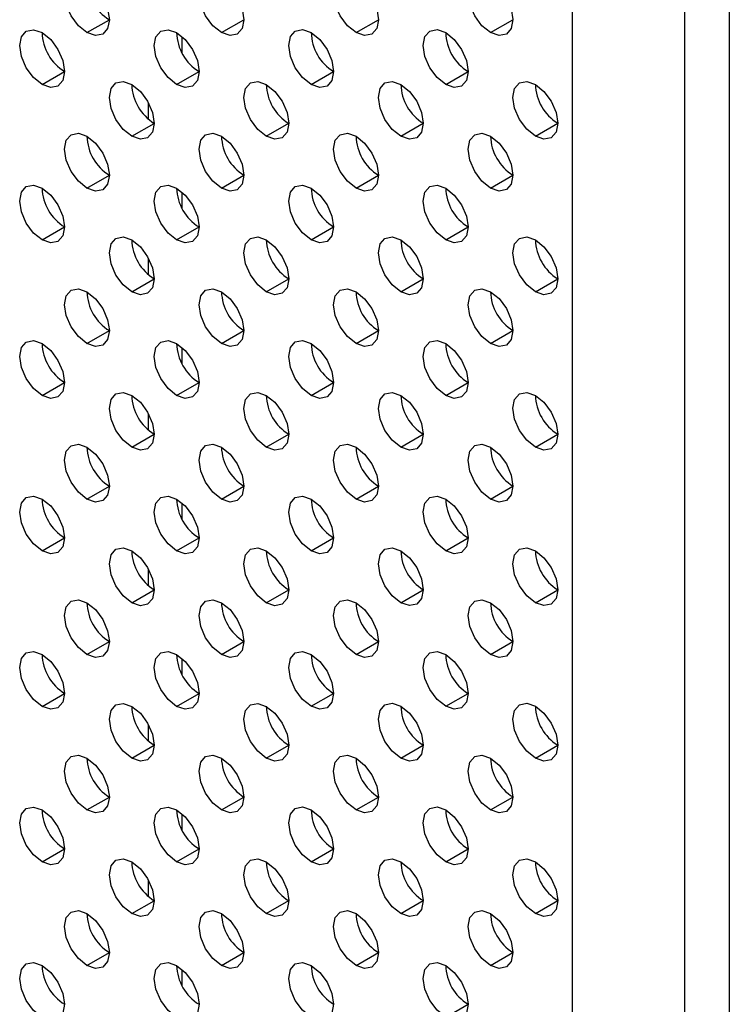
# Model space of a CAD drawing. Header units: millimetres. Extents: x 0 to 1118, y 0 to 864.
# Tile 98 of 256: x 884.2 to 887.93, y 603.44 to 608.61. Entities that reach past the tile are written whole.
import ezdxf

# ---------------------------------------------------------------- set-up
doc = ezdxf.new("R2010")
doc.units = ezdxf.units.MM

msp = doc.modelspace()

# ---------------------------------------------------------------- linework, layer by layer
at = {"color": 7, "linetype": 'Continuous', "lineweight": 25}
for p, q in [((887.1088, 567.1461), (887.1088, 614.7506)), ((887.698, 614.5465), (887.698, 566.6698)), ((887.9337, 614.5465), (887.9337, 566.6698)), ((884.5573, 608.541), (884.6751, 608.609)), ((885.2644, 608.5411), (885.3822, 608.6091)), ((885.9715, 608.5411), (886.0893, 608.6092)), ((886.6786, 608.5412), (886.7964, 608.6092)), ((885.0581, 608.434), (885.0581, 608.5197)), ((884.3216, 608.2688), (884.4394, 608.3368)), ((885.0287, 608.2689), (885.1465, 608.3369)), ((885.7358, 608.2689), (885.8536, 608.337)), ((886.4429, 608.269), (886.5607, 608.337)), ((884.8814, 608.086), (884.8814, 608.1717)), ((884.793, 607.9967), (884.9108, 608.0647)), ((885.5001, 607.9967), (885.6179, 608.0648)), ((886.2072, 607.9968), (886.325, 608.0648)), ((886.9143, 607.9969), (887.0321, 608.0649)), ((884.5573, 607.7245), (884.6751, 607.7925)), ((885.2644, 607.7245), (885.3822, 607.7926)), ((885.9715, 607.7246), (886.0893, 607.7926)), ((886.6786, 607.7247), (886.7964, 607.7927)), ((885.0581, 607.6175), (885.0581, 607.7032)), ((884.3216, 607.4523), (884.4394, 607.5203)), ((885.0287, 607.4523), (885.1465, 607.5204)), ((885.7358, 607.4524), (885.8536, 607.5204)), ((886.4429, 607.4525), (886.5607, 607.5205)), ((884.8814, 607.2695), (884.8814, 607.3552)), ((884.793, 607.1801), (884.9108, 607.2482)), ((885.5001, 607.1802), (885.6179, 607.2482)), ((886.2072, 607.1803), (886.325, 607.2483)), ((886.9143, 607.1803), (887.0321, 607.2484)), ((884.5573, 606.9079), (884.6751, 606.976)), ((885.2644, 606.908), (885.3822, 606.976)), ((885.9715, 606.908), (886.0893, 606.9761)), ((886.6786, 606.9081), (886.7964, 606.9761)), ((885.0581, 606.8009), (885.0581, 606.8866)), ((884.3216, 606.6357), (884.4394, 606.7037)), ((885.0287, 606.6358), (885.1465, 606.7038)), ((885.7358, 606.6358), (885.8536, 606.7039)), ((886.4429, 606.6359), (886.5607, 606.7039)), ((884.8814, 606.4529), (884.8814, 606.5387)), ((884.793, 606.3636), (884.9108, 606.4316)), ((885.5001, 606.3636), (885.6179, 606.4317)), ((886.2072, 606.3637), (886.325, 606.4317)), ((886.9143, 606.3638), (887.0321, 606.4318)), ((884.5573, 606.0914), (884.6751, 606.1594)), ((885.2644, 606.0914), (885.3822, 606.1595)), ((885.9715, 606.0915), (886.0893, 606.1595)), ((886.6786, 606.0916), (886.7964, 606.1596)), ((885.0581, 605.9844), (885.0581, 606.0701)), ((884.3216, 605.8192), (884.4394, 605.8872)), ((885.0287, 605.8192), (885.1465, 605.8873)), ((885.7358, 605.8193), (885.8536, 605.8873)), ((886.4429, 605.8194), (886.5607, 605.8874)), ((884.8814, 605.6364), (884.8814, 605.7221)), ((884.793, 605.547), (884.9108, 605.6151)), ((885.5001, 605.5471), (885.6179, 605.6151)), ((886.2072, 605.5472), (886.325, 605.6152)), ((886.9143, 605.5472), (887.0321, 605.6153)), ((884.5573, 605.2748), (884.6751, 605.3429)), ((885.2644, 605.2749), (885.3822, 605.3429)), ((885.9715, 605.275), (886.0893, 605.343)), ((886.6786, 605.275), (886.7964, 605.3431)), ((885.0581, 605.1678), (885.0581, 605.2535)), ((884.3216, 605.0026), (884.4394, 605.0707)), ((885.0287, 605.0027), (885.1465, 605.0707)), ((885.7358, 605.0028), (885.8536, 605.0708)), ((886.4429, 605.0028), (886.5607, 605.0709)), ((884.8814, 604.8199), (884.8814, 604.9056)), ((884.793, 604.7305), (884.9108, 604.7985)), ((885.5001, 604.7306), (885.6179, 604.7986)), ((886.2072, 604.7306), (886.325, 604.7987)), ((886.9143, 604.7307), (887.0321, 604.7987)), ((884.5573, 604.4583), (884.6751, 604.5263)), ((885.2644, 604.4584), (885.3822, 604.5264)), ((885.9715, 604.4584), (886.0893, 604.5265)), ((886.6786, 604.4585), (886.7964, 604.5265)), ((885.0581, 604.3513), (885.0581, 604.437)), ((884.3216, 604.1861), (884.4394, 604.2541)), ((885.0287, 604.1862), (885.1465, 604.2542)), ((885.7358, 604.1862), (885.8536, 604.2543)), ((886.4429, 604.1863), (886.5607, 604.2543)), ((884.8814, 604.0033), (884.8814, 604.089)), ((884.793, 603.914), (884.9108, 603.982)), ((885.5001, 603.914), (885.6179, 603.9821)), ((886.2072, 603.9141), (886.325, 603.9821)), ((886.9143, 603.9142), (887.0321, 603.9822)), ((884.5573, 603.6418), (884.6751, 603.7098)), ((885.2644, 603.6418), (885.3822, 603.7099)), ((885.9715, 603.6419), (886.0893, 603.7099)), ((886.6786, 603.642), (886.7964, 603.71)), ((885.0581, 603.5348), (885.0581, 603.6205)), ((886.4429, 603.3698), (886.5607, 603.4378))]:
    msp.add_line(p, q, dxfattribs=at)
at = {"color": 7, "linetype": 'Continuous', "lineweight": 25, "flags": 128}
for points in [[(884.5573, 608.541), (884.5122, 608.5774), (884.4739, 608.629), (884.4484, 608.6879), (884.4394, 608.7451), (884.4484, 608.792), (884.4739, 608.8214), (884.5122, 608.8289), (884.5573, 608.8132)], [(885.2644, 608.5411), (885.2193, 608.5775), (885.181, 608.629), (885.1555, 608.6879), (885.1465, 608.7452), (885.1555, 608.7921), (885.181, 608.8215), (885.2193, 608.8289), (885.2644, 608.8132)], [(885.9715, 608.5411), (885.9264, 608.5775), (885.8882, 608.6291), (885.8626, 608.688), (885.8536, 608.7453), (885.8626, 608.7922), (885.8882, 608.8216), (885.9264, 608.829), (885.9715, 608.8133)], [(886.6786, 608.5412), (886.6335, 608.5776), (886.5953, 608.6292), (886.5697, 608.6881), (886.5607, 608.7453), (886.5697, 608.7922), (886.5953, 608.8216), (886.6335, 608.8291), (886.6786, 608.8134)], [(884.5573, 608.8132), (884.6024, 608.7768), (884.6406, 608.7252), (884.6662, 608.6663), (884.6751, 608.6091), (884.6662, 608.5622), (884.6406, 608.5328), (884.6024, 608.5253), (884.5573, 608.541)], [(885.2644, 608.8132), (885.3095, 608.7769), (885.3477, 608.7253), (885.3733, 608.6664), (885.3822, 608.6091), (885.3733, 608.5622), (885.3477, 608.5328), (885.3095, 608.5254), (885.2644, 608.5411)], [(885.9715, 608.8133), (886.0166, 608.7769), (886.0548, 608.7253), (886.0804, 608.6664), (886.0893, 608.6092), (886.0804, 608.5623), (886.0548, 608.5329), (886.0166, 608.5255), (885.9715, 608.5411)], [(886.6786, 608.8134), (886.7237, 608.777), (886.7619, 608.7254), (886.7875, 608.6665), (886.7964, 608.6093), (886.7875, 608.5624), (886.7619, 608.533), (886.7237, 608.5255), (886.6786, 608.5412)], [(884.3216, 608.2688), (884.2765, 608.3052), (884.2382, 608.3568), (884.2127, 608.4157), (884.2037, 608.4729), (884.2127, 608.5198), (884.2382, 608.5492), (884.2765, 608.5567), (884.3216, 608.541)], [(884.3216, 608.541), (884.3667, 608.5046), (884.4049, 608.453), (884.4305, 608.3941), (884.4394, 608.3369), (884.4305, 608.29), (884.4049, 608.2605), (884.3667, 608.2531), (884.3216, 608.2688)], [(885.0287, 608.2689), (884.9836, 608.3053), (884.9453, 608.3568), (884.9198, 608.4157), (884.9108, 608.473), (884.9198, 608.5199), (884.9453, 608.5493), (884.9836, 608.5567), (885.0287, 608.541)], [(885.0287, 608.541), (885.0738, 608.5046), (885.112, 608.4531), (885.1376, 608.3942), (885.1465, 608.3369), (885.1376, 608.29), (885.112, 608.2606), (885.0738, 608.2532), (885.0287, 608.2689)], [(885.7358, 608.2689), (885.6907, 608.3053), (885.6525, 608.3569), (885.6269, 608.4158), (885.6179, 608.4731), (885.6269, 608.52), (885.6525, 608.5494), (885.6907, 608.5568), (885.7358, 608.5411)], [(885.7358, 608.5411), (885.7809, 608.5047), (885.8191, 608.4531), (885.8447, 608.3942), (885.8536, 608.337), (885.8447, 608.2901), (885.8191, 608.2607), (885.7809, 608.2533), (885.7358, 608.2689)], [(886.4429, 608.269), (886.3978, 608.3054), (886.3596, 608.357), (886.334, 608.4159), (886.325, 608.4731), (886.334, 608.52), (886.3596, 608.5494), (886.3978, 608.5569), (886.4429, 608.5412)], [(886.4429, 608.5412), (886.488, 608.5048), (886.5262, 608.4532), (886.5518, 608.3943), (886.5607, 608.3371), (886.5518, 608.2902), (886.5262, 608.2607), (886.488, 608.2533), (886.4429, 608.269)], [(884.793, 607.9967), (884.7479, 608.0331), (884.7096, 608.0846), (884.6841, 608.1435), (884.6751, 608.2008), (884.6841, 608.2477), (884.7096, 608.2771), (884.7479, 608.2845), (884.793, 608.2688)], [(884.793, 608.2688), (884.8381, 608.2324), (884.8763, 608.1809), (884.9019, 608.122), (884.9108, 608.0647), (884.9019, 608.0178), (884.8763, 607.9884), (884.8381, 607.981), (884.793, 607.9967)], [(885.5001, 607.9967), (885.455, 608.0331), (885.4168, 608.0847), (885.3912, 608.1436), (885.3822, 608.2009), (885.3912, 608.2478), (885.4168, 608.2772), (885.455, 608.2846), (885.5001, 608.2689)], [(885.5001, 608.2689), (885.5452, 608.2325), (885.5834, 608.1809), (885.609, 608.122), (885.6179, 608.0648), (885.609, 608.0179), (885.5834, 607.9885), (885.5452, 607.9811), (885.5001, 607.9967)], [(886.2072, 607.9968), (886.1621, 608.0332), (886.1239, 608.0848), (886.0983, 608.1437), (886.0893, 608.2009), (886.0983, 608.2478), (886.1239, 608.2772), (886.1621, 608.2846), (886.2072, 608.269)], [(886.2072, 608.269), (886.2523, 608.2326), (886.2905, 608.181), (886.3161, 608.1221), (886.325, 608.0648), (886.3161, 608.0179), (886.2905, 607.9885), (886.2523, 607.9811), (886.2072, 607.9968)], [(886.9143, 607.9969), (886.8692, 608.0333), (886.831, 608.0848), (886.8054, 608.1437), (886.7964, 608.201), (886.8054, 608.2479), (886.831, 608.2773), (886.8692, 608.2847), (886.9143, 608.269)], [(886.9143, 608.269), (886.9594, 608.2326), (886.9976, 608.1811), (887.0232, 608.1222), (887.0321, 608.0649), (887.0232, 608.018), (886.9976, 607.9886), (886.9594, 607.9812), (886.9143, 607.9969)], [(884.5573, 607.7245), (884.5122, 607.7609), (884.4739, 607.8124), (884.4484, 607.8713), (884.4394, 607.9286), (884.4484, 607.9755), (884.4739, 608.0049), (884.5122, 608.0123), (884.5573, 607.9966)], [(885.2644, 607.7245), (885.2193, 607.7609), (885.181, 607.8125), (885.1555, 607.8714), (885.1465, 607.9286), (885.1555, 607.9755), (885.181, 608.005), (885.2193, 608.0124), (885.2644, 607.9967)], [(885.9715, 607.7246), (885.9264, 607.761), (885.8882, 607.8126), (885.8626, 607.8715), (885.8536, 607.9287), (885.8626, 607.9756), (885.8882, 608.005), (885.9264, 608.0124), (885.9715, 607.9968)], [(886.6786, 607.7247), (886.6335, 607.7611), (886.5953, 607.8126), (886.5697, 607.8715), (886.5607, 607.9288), (886.5697, 607.9757), (886.5953, 608.0051), (886.6335, 608.0125), (886.6786, 607.9968)], [(884.5573, 607.9966), (884.6024, 607.9602), (884.6406, 607.9087), (884.6662, 607.8498), (884.6751, 607.7925), (884.6662, 607.7456), (884.6406, 607.7162), (884.6024, 607.7088), (884.5573, 607.7245)], [(885.2644, 607.9967), (885.3095, 607.9603), (885.3477, 607.9087), (885.3733, 607.8498), (885.3822, 607.7926), (885.3733, 607.7457), (885.3477, 607.7163), (885.3095, 607.7088), (885.2644, 607.7245)], [(885.9715, 607.9968), (886.0166, 607.9604), (886.0548, 607.9088), (886.0804, 607.8499), (886.0893, 607.7926), (886.0804, 607.7457), (886.0548, 607.7163), (886.0166, 607.7089), (885.9715, 607.7246)], [(886.6786, 607.9968), (886.7237, 607.9604), (886.7619, 607.9089), (886.7875, 607.85), (886.7964, 607.7927), (886.7875, 607.7458), (886.7619, 607.7164), (886.7237, 607.709), (886.6786, 607.7247)], [(884.3216, 607.4523), (884.2765, 607.4887), (884.2382, 607.5402), (884.2127, 607.5991), (884.2037, 607.6564), (884.2127, 607.7033), (884.2382, 607.7327), (884.2765, 607.7401), (884.3216, 607.7244)], [(884.3216, 607.7244), (884.3667, 607.688), (884.4049, 607.6365), (884.4305, 607.5776), (884.4394, 607.5203), (884.4305, 607.4734), (884.4049, 607.444), (884.3667, 607.4366), (884.3216, 607.4523)], [(885.0287, 607.4523), (884.9836, 607.4887), (884.9453, 607.5403), (884.9198, 607.5992), (884.9108, 607.6564), (884.9198, 607.7033), (884.9453, 607.7327), (884.9836, 607.7402), (885.0287, 607.7245)], [(885.0287, 607.7245), (885.0738, 607.6881), (885.112, 607.6365), (885.1376, 607.5776), (885.1465, 607.5204), (885.1376, 607.4735), (885.112, 607.4441), (885.0738, 607.4366), (885.0287, 607.4523)], [(885.7358, 607.4524), (885.6907, 607.4888), (885.6525, 607.5404), (885.6269, 607.5993), (885.6179, 607.6565), (885.6269, 607.7034), (885.6525, 607.7328), (885.6907, 607.7402), (885.7358, 607.7246)], [(885.7358, 607.7246), (885.7809, 607.6882), (885.8191, 607.6366), (885.8447, 607.5777), (885.8536, 607.5204), (885.8447, 607.4735), (885.8191, 607.4441), (885.7809, 607.4367), (885.7358, 607.4524)], [(886.4429, 607.4525), (886.3978, 607.4888), (886.3596, 607.5404), (886.334, 607.5993), (886.325, 607.6566), (886.334, 607.7035), (886.3596, 607.7329), (886.3978, 607.7403), (886.4429, 607.7246)], [(886.4429, 607.7246), (886.488, 607.6882), (886.5262, 607.6367), (886.5518, 607.5778), (886.5607, 607.5205), (886.5518, 607.4736), (886.5262, 607.4442), (886.488, 607.4368), (886.4429, 607.4525)], [(884.793, 607.1801), (884.7479, 607.2165), (884.7096, 607.2681), (884.6841, 607.327), (884.6751, 607.3842), (884.6841, 607.4311), (884.7096, 607.4605), (884.7479, 607.468), (884.793, 607.4523)], [(884.793, 607.4523), (884.8381, 607.4159), (884.8763, 607.3643), (884.9019, 607.3054), (884.9108, 607.2482), (884.9019, 607.2013), (884.8763, 607.1719), (884.8381, 607.1644), (884.793, 607.1801)], [(885.5001, 607.1802), (885.455, 607.2166), (885.4168, 607.2682), (885.3912, 607.3271), (885.3822, 607.3843), (885.3912, 607.4312), (885.4168, 607.4606), (885.455, 607.468), (885.5001, 607.4524)], [(885.5001, 607.4524), (885.5452, 607.416), (885.5834, 607.3644), (885.609, 607.3055), (885.6179, 607.2482), (885.609, 607.2013), (885.5834, 607.1719), (885.5452, 607.1645), (885.5001, 607.1802)], [(886.2072, 607.1803), (886.1621, 607.2166), (886.1239, 607.2682), (886.0983, 607.3271), (886.0893, 607.3844), (886.0983, 607.4313), (886.1239, 607.4607), (886.1621, 607.4681), (886.2072, 607.4524)], [(886.2072, 607.4524), (886.2523, 607.416), (886.2905, 607.3645), (886.3161, 607.3056), (886.325, 607.2483), (886.3161, 607.2014), (886.2905, 607.172), (886.2523, 607.1646), (886.2072, 607.1803)], [(886.9143, 607.1803), (886.8692, 607.2167), (886.831, 607.2683), (886.8054, 607.3272), (886.7964, 607.3844), (886.8054, 607.4313), (886.831, 607.4607), (886.8692, 607.4682), (886.9143, 607.4525)], [(886.9143, 607.4525), (886.9594, 607.4161), (886.9976, 607.3645), (887.0232, 607.3056), (887.0321, 607.2484), (887.0232, 607.2015), (886.9976, 607.1721), (886.9594, 607.1646), (886.9143, 607.1803)], [(884.5573, 606.9079), (884.5122, 606.9443), (884.4739, 606.9959), (884.4484, 607.0548), (884.4394, 607.112), (884.4484, 607.1589), (884.4739, 607.1883), (884.5122, 607.1958), (884.5573, 607.1801)], [(884.5573, 607.1801), (884.6024, 607.1437), (884.6406, 607.0921), (884.6662, 607.0332), (884.6751, 606.976), (884.6662, 606.9291), (884.6406, 606.8997), (884.6024, 606.8922), (884.5573, 606.9079)], [(885.2644, 606.908), (885.2193, 606.9444), (885.181, 606.996), (885.1555, 607.0548), (885.1465, 607.1121), (885.1555, 607.159), (885.181, 607.1884), (885.2193, 607.1958), (885.2644, 607.1802)], [(885.2644, 607.1802), (885.3095, 607.1438), (885.3477, 607.0922), (885.3733, 607.0333), (885.3822, 606.976), (885.3733, 606.9291), (885.3477, 606.8997), (885.3095, 606.8923), (885.2644, 606.908)], [(885.9715, 606.908), (885.9264, 606.9444), (885.8882, 606.996), (885.8626, 607.0549), (885.8536, 607.1122), (885.8626, 607.1591), (885.8882, 607.1885), (885.9264, 607.1959), (885.9715, 607.1802)], [(885.9715, 607.1802), (886.0166, 607.1438), (886.0548, 607.0923), (886.0804, 607.0334), (886.0893, 606.9761), (886.0804, 606.9292), (886.0548, 606.8998), (886.0166, 606.8924), (885.9715, 606.908)], [(886.6786, 606.9081), (886.6335, 606.9445), (886.5953, 606.9961), (886.5697, 607.055), (886.5607, 607.1122), (886.5697, 607.1591), (886.5953, 607.1885), (886.6335, 607.196), (886.6786, 607.1803)], [(886.6786, 607.1803), (886.7237, 607.1439), (886.7619, 607.0923), (886.7875, 607.0334), (886.7964, 606.9762), (886.7875, 606.9293), (886.7619, 606.8999), (886.7237, 606.8924), (886.6786, 606.9081)], [(884.3216, 606.6357), (884.2765, 606.6721), (884.2382, 606.7237), (884.2127, 606.7826), (884.2037, 606.8398), (884.2127, 606.8867), (884.2382, 606.9161), (884.2765, 606.9236), (884.3216, 606.9079)], [(885.0287, 606.6358), (884.9836, 606.6722), (884.9453, 606.7237), (884.9198, 606.7826), (884.9108, 606.8399), (884.9198, 606.8868), (884.9453, 606.9162), (884.9836, 606.9236), (885.0287, 606.908)], [(885.7358, 606.6358), (885.6907, 606.6722), (885.6525, 606.7238), (885.6269, 606.7827), (885.6179, 606.84), (885.6269, 606.8869), (885.6525, 606.9163), (885.6907, 606.9237), (885.7358, 606.908)], [(886.4429, 606.6359), (886.3978, 606.6723), (886.3596, 606.7239), (886.334, 606.7828), (886.325, 606.84), (886.334, 606.8869), (886.3596, 606.9163), (886.3978, 606.9238), (886.4429, 606.9081)], [(884.3216, 606.9079), (884.3667, 606.8715), (884.4049, 606.8199), (884.4305, 606.761), (884.4394, 606.7038), (884.4305, 606.6569), (884.4049, 606.6275), (884.3667, 606.62), (884.3216, 606.6357)], [(885.0287, 606.908), (885.0738, 606.8716), (885.112, 606.82), (885.1376, 606.7611), (885.1465, 606.7038), (885.1376, 606.6569), (885.112, 606.6275), (885.0738, 606.6201), (885.0287, 606.6358)], [(885.7358, 606.908), (885.7809, 606.8716), (885.8191, 606.8201), (885.8447, 606.7612), (885.8536, 606.7039), (885.8447, 606.657), (885.8191, 606.6276), (885.7809, 606.6202), (885.7358, 606.6358)], [(886.4429, 606.9081), (886.488, 606.8717), (886.5262, 606.8201), (886.5518, 606.7612), (886.5607, 606.704), (886.5518, 606.6571), (886.5262, 606.6277), (886.488, 606.6202), (886.4429, 606.6359)], [(884.793, 606.3636), (884.7479, 606.4), (884.7096, 606.4515), (884.6841, 606.5104), (884.6751, 606.5677), (884.6841, 606.6146), (884.7096, 606.644), (884.7479, 606.6514), (884.793, 606.6358)], [(884.793, 606.6358), (884.8381, 606.5994), (884.8763, 606.5478), (884.9019, 606.4889), (884.9108, 606.4316), (884.9019, 606.3847), (884.8763, 606.3553), (884.8381, 606.3479), (884.793, 606.3636)], [(885.5001, 606.3636), (885.455, 606.4), (885.4168, 606.4516), (885.3912, 606.5105), (885.3822, 606.5678), (885.3912, 606.6147), (885.4168, 606.6441), (885.455, 606.6515), (885.5001, 606.6358)], [(885.5001, 606.6358), (885.5452, 606.5994), (885.5834, 606.5479), (885.609, 606.489), (885.6179, 606.4317), (885.609, 606.3848), (885.5834, 606.3554), (885.5452, 606.348), (885.5001, 606.3636)], [(886.2072, 606.3637), (886.1621, 606.4001), (886.1239, 606.4517), (886.0983, 606.5106), (886.0893, 606.5678), (886.0983, 606.6147), (886.1239, 606.6441), (886.1621, 606.6516), (886.2072, 606.6359)], [(886.2072, 606.6359), (886.2523, 606.5995), (886.2905, 606.5479), (886.3161, 606.489), (886.325, 606.4318), (886.3161, 606.3849), (886.2905, 606.3555), (886.2523, 606.348), (886.2072, 606.3637)], [(886.9143, 606.3638), (886.8692, 606.4002), (886.831, 606.4517), (886.8054, 606.5106), (886.7964, 606.5679), (886.8054, 606.6148), (886.831, 606.6442), (886.8692, 606.6516), (886.9143, 606.636)], [(886.9143, 606.636), (886.9594, 606.5996), (886.9976, 606.548), (887.0232, 606.4891), (887.0321, 606.4318), (887.0232, 606.3849), (886.9976, 606.3555), (886.9594, 606.3481), (886.9143, 606.3638)], [(884.5573, 606.0914), (884.5122, 606.1278), (884.4739, 606.1793), (884.4484, 606.2382), (884.4394, 606.2955), (884.4484, 606.3424), (884.4739, 606.3718), (884.5122, 606.3792), (884.5573, 606.3636)], [(884.5573, 606.3636), (884.6024, 606.3272), (884.6406, 606.2756), (884.6662, 606.2167), (884.6751, 606.1594), (884.6662, 606.1125), (884.6406, 606.0831), (884.6024, 606.0757), (884.5573, 606.0914)], [(885.2644, 606.0914), (885.2193, 606.1278), (885.181, 606.1794), (885.1555, 606.2383), (885.1465, 606.2956), (885.1555, 606.3425), (885.181, 606.3719), (885.2193, 606.3793), (885.2644, 606.3636)], [(885.2644, 606.3636), (885.3095, 606.3272), (885.3477, 606.2757), (885.3733, 606.2168), (885.3822, 606.1595), (885.3733, 606.1126), (885.3477, 606.0832), (885.3095, 606.0758), (885.2644, 606.0914)], [(885.9715, 606.0915), (885.9264, 606.1279), (885.8882, 606.1795), (885.8626, 606.2384), (885.8536, 606.2956), (885.8626, 606.3425), (885.8882, 606.3719), (885.9264, 606.3794), (885.9715, 606.3637)], [(885.9715, 606.3637), (886.0166, 606.3273), (886.0548, 606.2757), (886.0804, 606.2168), (886.0893, 606.1596), (886.0804, 606.1127), (886.0548, 606.0833), (886.0166, 606.0758), (885.9715, 606.0915)], [(886.6786, 606.0916), (886.6335, 606.128), (886.5953, 606.1795), (886.5697, 606.2384), (886.5607, 606.2957), (886.5697, 606.3426), (886.5953, 606.372), (886.6335, 606.3794), (886.6786, 606.3638)], [(886.6786, 606.3638), (886.7237, 606.3274), (886.7619, 606.2758), (886.7875, 606.2169), (886.7964, 606.1596), (886.7875, 606.1127), (886.7619, 606.0833), (886.7237, 606.0759), (886.6786, 606.0916)], [(884.3216, 605.8192), (884.2765, 605.8556), (884.2382, 605.9071), (884.2127, 605.966), (884.2037, 606.0233), (884.2127, 606.0702), (884.2382, 606.0996), (884.2765, 606.107), (884.3216, 606.0914)], [(884.3216, 606.0914), (884.3667, 606.055), (884.4049, 606.0034), (884.4305, 605.9445), (884.4394, 605.8872), (884.4305, 605.8403), (884.4049, 605.8109), (884.3667, 605.8035), (884.3216, 605.8192)], [(885.0287, 605.8192), (884.9836, 605.8556), (884.9453, 605.9072), (884.9198, 605.9661), (884.9108, 606.0234), (884.9198, 606.0703), (884.9453, 606.0997), (884.9836, 606.1071), (885.0287, 606.0914)], [(885.0287, 606.0914), (885.0738, 606.055), (885.112, 606.0035), (885.1376, 605.9446), (885.1465, 605.8873), (885.1376, 605.8404), (885.112, 605.811), (885.0738, 605.8036), (885.0287, 605.8192)], [(885.7358, 605.8193), (885.6907, 605.8557), (885.6525, 605.9073), (885.6269, 605.9662), (885.6179, 606.0234), (885.6269, 606.0703), (885.6525, 606.0997), (885.6907, 606.1072), (885.7358, 606.0915)], [(885.7358, 606.0915), (885.7809, 606.0551), (885.8191, 606.0035), (885.8447, 605.9446), (885.8536, 605.8874), (885.8447, 605.8405), (885.8191, 605.8111), (885.7809, 605.8036), (885.7358, 605.8193)], [(886.4429, 605.8194), (886.3978, 605.8558), (886.3596, 605.9073), (886.334, 605.9662), (886.325, 606.0235), (886.334, 606.0704), (886.3596, 606.0998), (886.3978, 606.1072), (886.4429, 606.0916)], [(886.4429, 606.0916), (886.488, 606.0552), (886.5262, 606.0036), (886.5518, 605.9447), (886.5607, 605.8874), (886.5518, 605.8405), (886.5262, 605.8111), (886.488, 605.8037), (886.4429, 605.8194)], [(884.793, 605.547), (884.7479, 605.5834), (884.7096, 605.635), (884.6841, 605.6939), (884.6751, 605.7512), (884.6841, 605.7981), (884.7096, 605.8275), (884.7479, 605.8349), (884.793, 605.8192)], [(885.5001, 605.5471), (885.455, 605.5835), (885.4168, 605.6351), (885.3912, 605.694), (885.3822, 605.7512), (885.3912, 605.7981), (885.4168, 605.8275), (885.455, 605.835), (885.5001, 605.8193)], [(886.2072, 605.5472), (886.1621, 605.5836), (886.1239, 605.6351), (886.0983, 605.694), (886.0893, 605.7513), (886.0983, 605.7982), (886.1239, 605.8276), (886.1621, 605.835), (886.2072, 605.8194)], [(886.9143, 605.5472), (886.8692, 605.5836), (886.831, 605.6352), (886.8054, 605.6941), (886.7964, 605.7514), (886.8054, 605.7983), (886.831, 605.8277), (886.8692, 605.8351), (886.9143, 605.8194)], [(884.793, 605.8192), (884.8381, 605.7828), (884.8763, 605.7313), (884.9019, 605.6724), (884.9108, 605.6151), (884.9019, 605.5682), (884.8763, 605.5388), (884.8381, 605.5314), (884.793, 605.547)], [(885.5001, 605.8193), (885.5452, 605.7829), (885.5834, 605.7313), (885.609, 605.6724), (885.6179, 605.6152), (885.609, 605.5683), (885.5834, 605.5389), (885.5452, 605.5314), (885.5001, 605.5471)], [(886.2072, 605.8194), (886.2523, 605.783), (886.2905, 605.7314), (886.3161, 605.6725), (886.325, 605.6152), (886.3161, 605.5683), (886.2905, 605.5389), (886.2523, 605.5315), (886.2072, 605.5472)], [(886.9143, 605.8194), (886.9594, 605.783), (886.9976, 605.7314), (887.0232, 605.6726), (887.0321, 605.6153), (887.0232, 605.5684), (886.9976, 605.539), (886.9594, 605.5316), (886.9143, 605.5472)], [(884.5573, 605.2748), (884.5122, 605.3112), (884.4739, 605.3628), (884.4484, 605.4217), (884.4394, 605.479), (884.4484, 605.5259), (884.4739, 605.5553), (884.5122, 605.5627), (884.5573, 605.547)], [(884.5573, 605.547), (884.6024, 605.5106), (884.6406, 605.459), (884.6662, 605.4001), (884.6751, 605.3429), (884.6662, 605.296), (884.6406, 605.2666), (884.6024, 605.2592), (884.5573, 605.2748)], [(885.2644, 605.2749), (885.2193, 605.3113), (885.181, 605.3629), (885.1555, 605.4218), (885.1465, 605.479), (885.1555, 605.5259), (885.181, 605.5553), (885.2193, 605.5628), (885.2644, 605.5471)], [(885.2644, 605.5471), (885.3095, 605.5107), (885.3477, 605.4591), (885.3733, 605.4002), (885.3822, 605.343), (885.3733, 605.2961), (885.3477, 605.2667), (885.3095, 605.2592), (885.2644, 605.2749)], [(885.9715, 605.275), (885.9264, 605.3114), (885.8882, 605.3629), (885.8626, 605.4218), (885.8536, 605.4791), (885.8626, 605.526), (885.8882, 605.5554), (885.9264, 605.5628), (885.9715, 605.5471)], [(885.9715, 605.5471), (886.0166, 605.5108), (886.0548, 605.4592), (886.0804, 605.4003), (886.0893, 605.343), (886.0804, 605.2961), (886.0548, 605.2667), (886.0166, 605.2593), (885.9715, 605.275)], [(886.6786, 605.275), (886.6335, 605.3114), (886.5953, 605.363), (886.5697, 605.4219), (886.5607, 605.4792), (886.5697, 605.5261), (886.5953, 605.5555), (886.6335, 605.5629), (886.6786, 605.5472)], [(886.6786, 605.5472), (886.7237, 605.5108), (886.7619, 605.4592), (886.7875, 605.4003), (886.7964, 605.3431), (886.7875, 605.2962), (886.7619, 605.2668), (886.7237, 605.2594), (886.6786, 605.275)], [(884.3216, 605.0026), (884.2765, 605.039), (884.2382, 605.0906), (884.2127, 605.1495), (884.2037, 605.2068), (884.2127, 605.2537), (884.2382, 605.2831), (884.2765, 605.2905), (884.3216, 605.2748)], [(884.3216, 605.2748), (884.3667, 605.2384), (884.4049, 605.1868), (884.4305, 605.1279), (884.4394, 605.0707), (884.4305, 605.0238), (884.4049, 604.9944), (884.3667, 604.987), (884.3216, 605.0026)], [(885.0287, 605.0027), (884.9836, 605.0391), (884.9453, 605.0907), (884.9198, 605.1496), (884.9108, 605.2068), (884.9198, 605.2537), (884.9453, 605.2831), (884.9836, 605.2906), (885.0287, 605.2749)], [(885.0287, 605.2749), (885.0738, 605.2385), (885.112, 605.1869), (885.1376, 605.128), (885.1465, 605.0708), (885.1376, 605.0239), (885.112, 604.9945), (885.0738, 604.987), (885.0287, 605.0027)], [(885.7358, 605.0028), (885.6907, 605.0392), (885.6525, 605.0907), (885.6269, 605.1496), (885.6179, 605.2069), (885.6269, 605.2538), (885.6525, 605.2832), (885.6907, 605.2906), (885.7358, 605.2749)], [(885.7358, 605.2749), (885.7809, 605.2386), (885.8191, 605.187), (885.8447, 605.1281), (885.8536, 605.0708), (885.8447, 605.0239), (885.8191, 604.9945), (885.7809, 604.9871), (885.7358, 605.0028)], [(886.4429, 605.0028), (886.3978, 605.0392), (886.3596, 605.0908), (886.334, 605.1497), (886.325, 605.207), (886.334, 605.2539), (886.3596, 605.2833), (886.3978, 605.2907), (886.4429, 605.275)], [(886.4429, 605.275), (886.488, 605.2386), (886.5262, 605.187), (886.5518, 605.1281), (886.5607, 605.0709), (886.5518, 605.024), (886.5262, 604.9946), (886.488, 604.9872), (886.4429, 605.0028)], [(884.793, 604.7305), (884.7479, 604.7669), (884.7096, 604.8185), (884.6841, 604.8774), (884.6751, 604.9346), (884.6841, 604.9815), (884.7096, 605.0109), (884.7479, 605.0184), (884.793, 605.0027)], [(884.793, 605.0027), (884.8381, 604.9663), (884.8763, 604.9147), (884.9019, 604.8558), (884.9108, 604.7986), (884.9019, 604.7517), (884.8763, 604.7222), (884.8381, 604.7148), (884.793, 604.7305)], [(885.5001, 604.7306), (885.455, 604.767), (885.4168, 604.8185), (885.3912, 604.8774), (885.3822, 604.9347), (885.3912, 604.9816), (885.4168, 605.011), (885.455, 605.0184), (885.5001, 605.0027)], [(885.5001, 605.0027), (885.5452, 604.9663), (885.5834, 604.9148), (885.609, 604.8559), (885.6179, 604.7986), (885.609, 604.7517), (885.5834, 604.7223), (885.5452, 604.7149), (885.5001, 604.7306)], [(886.2072, 604.7306), (886.1621, 604.767), (886.1239, 604.8186), (886.0983, 604.8775), (886.0893, 604.9348), (886.0983, 604.9817), (886.1239, 605.0111), (886.1621, 605.0185), (886.2072, 605.0028)], [(886.2072, 605.0028), (886.2523, 604.9664), (886.2905, 604.9148), (886.3161, 604.8559), (886.325, 604.7987), (886.3161, 604.7518), (886.2905, 604.7224), (886.2523, 604.715), (886.2072, 604.7306)], [(886.9143, 604.7307), (886.8692, 604.7671), (886.831, 604.8187), (886.8054, 604.8776), (886.7964, 604.9348), (886.8054, 604.9817), (886.831, 605.0111), (886.8692, 605.0186), (886.9143, 605.0029)], [(886.9143, 605.0029), (886.9594, 604.9665), (886.9976, 604.9149), (887.0232, 604.856), (887.0321, 604.7988), (887.0232, 604.7519), (886.9976, 604.7224), (886.9594, 604.715), (886.9143, 604.7307)], [(884.5573, 604.4583), (884.5122, 604.4947), (884.4739, 604.5463), (884.4484, 604.6052), (884.4394, 604.6624), (884.4484, 604.7093), (884.4739, 604.7387), (884.5122, 604.7462), (884.5573, 604.7305)], [(885.2644, 604.4584), (885.2193, 604.4948), (885.181, 604.5463), (885.1555, 604.6052), (885.1465, 604.6625), (885.1555, 604.7094), (885.181, 604.7388), (885.2193, 604.7462), (885.2644, 604.7305)], [(885.9715, 604.4584), (885.9264, 604.4948), (885.8882, 604.5464), (885.8626, 604.6053), (885.8536, 604.6626), (885.8626, 604.7095), (885.8882, 604.7389), (885.9264, 604.7463), (885.9715, 604.7306)], [(886.6786, 604.4585), (886.6335, 604.4949), (886.5953, 604.5465), (886.5697, 604.6054), (886.5607, 604.6626), (886.5697, 604.7095), (886.5953, 604.7389), (886.6335, 604.7464), (886.6786, 604.7307)], [(884.5573, 604.7305), (884.6024, 604.6941), (884.6406, 604.6425), (884.6662, 604.5836), (884.6751, 604.5264), (884.6662, 604.4794), (884.6406, 604.45), (884.6024, 604.4426), (884.5573, 604.4583)], [(885.2644, 604.7305), (885.3095, 604.6941), (885.3477, 604.6426), (885.3733, 604.5837), (885.3822, 604.5264), (885.3733, 604.4795), (885.3477, 604.4501), (885.3095, 604.4427), (885.2644, 604.4584)], [(885.9715, 604.7306), (886.0166, 604.6942), (886.0548, 604.6426), (886.0804, 604.5837), (886.0893, 604.5265), (886.0804, 604.4796), (886.0548, 604.4502), (886.0166, 604.4428), (885.9715, 604.4584)], [(886.6786, 604.7307), (886.7237, 604.6943), (886.7619, 604.6427), (886.7875, 604.5838), (886.7964, 604.5265), (886.7875, 604.4796), (886.7619, 604.4502), (886.7237, 604.4428), (886.6786, 604.4585)], [(884.3216, 604.1861), (884.2765, 604.2225), (884.2382, 604.2741), (884.2127, 604.333), (884.2037, 604.3902), (884.2127, 604.4371), (884.2382, 604.4665), (884.2765, 604.4739), (884.3216, 604.4583)], [(884.3216, 604.4583), (884.3667, 604.4219), (884.4049, 604.3703), (884.4305, 604.3114), (884.4394, 604.2541), (884.4305, 604.2072), (884.4049, 604.1778), (884.3667, 604.1704), (884.3216, 604.1861)], [(885.0287, 604.1862), (884.9836, 604.2226), (884.9453, 604.2741), (884.9198, 604.333), (884.9108, 604.3903), (884.9198, 604.4372), (884.9453, 604.4666), (884.9836, 604.474), (885.0287, 604.4583)], [(885.0287, 604.4583), (885.0738, 604.4219), (885.112, 604.3704), (885.1376, 604.3115), (885.1465, 604.2542), (885.1376, 604.2073), (885.112, 604.1779), (885.0738, 604.1705), (885.0287, 604.1862)], [(885.7358, 604.1862), (885.6907, 604.2226), (885.6525, 604.2742), (885.6269, 604.3331), (885.6179, 604.3903), (885.6269, 604.4372), (885.6525, 604.4667), (885.6907, 604.4741), (885.7358, 604.4584)], [(885.7358, 604.4584), (885.7809, 604.422), (885.8191, 604.3704), (885.8447, 604.3115), (885.8536, 604.2543), (885.8447, 604.2074), (885.8191, 604.178), (885.7809, 604.1705), (885.7358, 604.1862)], [(886.4429, 604.1863), (886.3978, 604.2227), (886.3596, 604.2743), (886.334, 604.3332), (886.325, 604.3904), (886.334, 604.4373), (886.3596, 604.4667), (886.3978, 604.4741), (886.4429, 604.4585)], [(886.4429, 604.4585), (886.488, 604.4221), (886.5262, 604.3705), (886.5518, 604.3116), (886.5607, 604.2543), (886.5518, 604.2074), (886.5262, 604.178), (886.488, 604.1706), (886.4429, 604.1863)], [(884.793, 603.914), (884.7479, 603.9504), (884.7096, 604.0019), (884.6841, 604.0608), (884.6751, 604.1181), (884.6841, 604.165), (884.7096, 604.1944), (884.7479, 604.2018), (884.793, 604.1861)], [(884.793, 604.1861), (884.8381, 604.1497), (884.8763, 604.0982), (884.9019, 604.0393), (884.9108, 603.982), (884.9019, 603.9351), (884.8763, 603.9057), (884.8381, 603.8983), (884.793, 603.914)], [(885.5001, 603.914), (885.455, 603.9504), (885.4168, 604.002), (885.3912, 604.0609), (885.3822, 604.1181), (885.3912, 604.165), (885.4168, 604.1945), (885.455, 604.2019), (885.5001, 604.1862)], [(885.5001, 604.1862), (885.5452, 604.1498), (885.5834, 604.0982), (885.609, 604.0393), (885.6179, 603.9821), (885.609, 603.9352), (885.5834, 603.9058), (885.5452, 603.8983), (885.5001, 603.914)], [(886.2072, 603.9141), (886.1621, 603.9505), (886.1239, 604.0021), (886.0983, 604.061), (886.0893, 604.1182), (886.0983, 604.1651), (886.1239, 604.1945), (886.1621, 604.2019), (886.2072, 604.1863)], [(886.2072, 604.1863), (886.2523, 604.1499), (886.2905, 604.0983), (886.3161, 604.0394), (886.325, 603.9821), (886.3161, 603.9352), (886.2905, 603.9058), (886.2523, 603.8984), (886.2072, 603.9141)], [(886.9143, 603.9142), (886.8692, 603.9505), (886.831, 604.0021), (886.8054, 604.061), (886.7964, 604.1183), (886.8054, 604.1652), (886.831, 604.1946), (886.8692, 604.202), (886.9143, 604.1863)], [(886.9143, 604.1863), (886.9594, 604.1499), (886.9976, 604.0984), (887.0232, 604.0395), (887.0321, 603.9822), (887.0232, 603.9353), (886.9976, 603.9059), (886.9594, 603.8985), (886.9143, 603.9142)], [(884.5573, 603.6418), (884.5122, 603.6781), (884.4739, 603.7297), (884.4484, 603.7886), (884.4394, 603.8459), (884.4484, 603.8928), (884.4739, 603.9222), (884.5122, 603.9296), (884.5573, 603.9139)], [(884.5573, 603.9139), (884.6024, 603.8775), (884.6406, 603.826), (884.6662, 603.7671), (884.6751, 603.7098), (884.6662, 603.6629), (884.6406, 603.6335), (884.6024, 603.6261), (884.5573, 603.6418)], [(885.2644, 603.6418), (885.2193, 603.6782), (885.181, 603.7298), (885.1555, 603.7887), (885.1465, 603.8459), (885.1555, 603.8928), (885.181, 603.9222), (885.2193, 603.9297), (885.2644, 603.914)], [(885.2644, 603.914), (885.3095, 603.8776), (885.3477, 603.826), (885.3733, 603.7671), (885.3822, 603.7099), (885.3733, 603.663), (885.3477, 603.6336), (885.3095, 603.6261), (885.2644, 603.6418)], [(885.9715, 603.6419), (885.9264, 603.6783), (885.8882, 603.7299), (885.8626, 603.7888), (885.8536, 603.846), (885.8626, 603.8929), (885.8882, 603.9223), (885.9264, 603.9297), (885.9715, 603.9141)], [(885.9715, 603.9141), (886.0166, 603.8777), (886.0548, 603.8261), (886.0804, 603.7672), (886.0893, 603.7099), (886.0804, 603.663), (886.0548, 603.6336), (886.0166, 603.6262), (885.9715, 603.6419)], [(886.6786, 603.642), (886.6335, 603.6783), (886.5953, 603.7299), (886.5697, 603.7888), (886.5607, 603.8461), (886.5697, 603.893), (886.5953, 603.9224), (886.6335, 603.9298), (886.6786, 603.9141)], [(886.6786, 603.9141), (886.7237, 603.8777), (886.7619, 603.8262), (886.7875, 603.7673), (886.7964, 603.71), (886.7875, 603.6631), (886.7619, 603.6337), (886.7237, 603.6263), (886.6786, 603.642)], [(884.3216, 603.3696), (884.2765, 603.4059), (884.2382, 603.4575), (884.2127, 603.5164), (884.2037, 603.5737), (884.2127, 603.6206), (884.2382, 603.65), (884.2765, 603.6574), (884.3216, 603.6417)], [(885.0287, 603.3696), (884.9836, 603.406), (884.9453, 603.4576), (884.9198, 603.5165), (884.9108, 603.5737), (884.9198, 603.6206), (884.9453, 603.65), (884.9836, 603.6575), (885.0287, 603.6418)], [(885.7358, 603.3697), (885.6907, 603.4061), (885.6525, 603.4577), (885.6269, 603.5165), (885.6179, 603.5738), (885.6269, 603.6207), (885.6525, 603.6501), (885.6907, 603.6575), (885.7358, 603.6419)], [(886.4429, 603.3698), (886.3978, 603.4061), (886.3596, 603.4577), (886.334, 603.5166), (886.325, 603.5739), (886.334, 603.6208), (886.3596, 603.6502), (886.3978, 603.6576), (886.4429, 603.6419)], [(884.3216, 603.6417), (884.3667, 603.6053), (884.4049, 603.5538), (884.4305, 603.4949), (884.4394, 603.4376), (884.4305, 603.3907), (884.4049, 603.3613), (884.3667, 603.3539), (884.3216, 603.3696)], [(885.0287, 603.6418), (885.0738, 603.6054), (885.112, 603.5538), (885.1376, 603.4949), (885.1465, 603.4377), (885.1376, 603.3908), (885.112, 603.3614), (885.0738, 603.3539), (885.0287, 603.3696)], [(885.7358, 603.6419), (885.7809, 603.6055), (885.8191, 603.5539), (885.8447, 603.495), (885.8536, 603.4377), (885.8447, 603.3908), (885.8191, 603.3614), (885.7809, 603.354), (885.7358, 603.3697)], [(886.4429, 603.6419), (886.488, 603.6055), (886.5262, 603.554), (886.5518, 603.4951), (886.5607, 603.4378), (886.5518, 603.3909), (886.5262, 603.3615), (886.488, 603.3541), (886.4429, 603.3698)]]:
    msp.add_lwpolyline(points, dxfattribs=at)
at = {"color": 7, "linetype": 'Continuous', "lineweight": 25}
for centre in [(884.805, 608.8201), (884.5693, 608.5479), (885.2764, 608.548), (885.9835, 608.548), (886.6906, 608.5481), (885.0407, 608.2758), (885.7478, 608.2758), (886.4549, 608.2759), (887.162, 608.276), (884.805, 608.0036), (885.5121, 608.0036), (886.2192, 608.0037), (886.9263, 608.0038), (884.5693, 607.7314), (885.2764, 607.7314), (885.9835, 607.7315), (886.6906, 607.7316), (885.0407, 607.4592), (885.7478, 607.4593), (886.4549, 607.4594), (887.162, 607.4594), (884.805, 607.187), (885.5121, 607.1871), (886.2192, 607.1872), (886.9263, 607.1872), (884.5693, 606.9148), (885.2764, 606.9149), (885.9835, 606.9149), (886.6906, 606.915), (885.0407, 606.6427), (885.7478, 606.6427), (886.4549, 606.6428), (887.162, 606.6429), (884.805, 606.3705), (885.5121, 606.3705), (886.2192, 606.3706), (886.9263, 606.3707), (884.5693, 606.0983), (885.2764, 606.0983), (885.9835, 606.0984), (886.6906, 606.0985), (885.0407, 605.8261), (885.7478, 605.8262), (886.4549, 605.8263), (887.162, 605.8263), (884.805, 605.5539), (885.5121, 605.554), (886.2192, 605.5541), (886.9263, 605.5541), (884.5693, 605.2817), (885.2764, 605.2818), (885.9835, 605.2819), (886.6906, 605.2819), (885.0407, 605.0096), (885.7478, 605.0097), (886.4549, 605.0097), (887.162, 605.0098), (884.805, 604.7374), (885.5121, 604.7375), (886.2192, 604.7375), (886.9263, 604.7376), (884.5693, 604.4652), (885.2764, 604.4653), (885.9835, 604.4653), (886.6906, 604.4654), (885.0407, 604.1931), (885.7478, 604.1931), (886.4549, 604.1932), (887.162, 604.1933), (884.805, 603.9209), (885.5121, 603.9209), (886.2192, 603.921), (886.9263, 603.9211), (884.5693, 603.6487), (885.2764, 603.6487), (885.9835, 603.6488), (886.6906, 603.6489)]:
    msp.add_arc(centre, 0.2478, 181.6006, 238.3941, dxfattribs=at)

doc.saveas('drawing.dxf')
